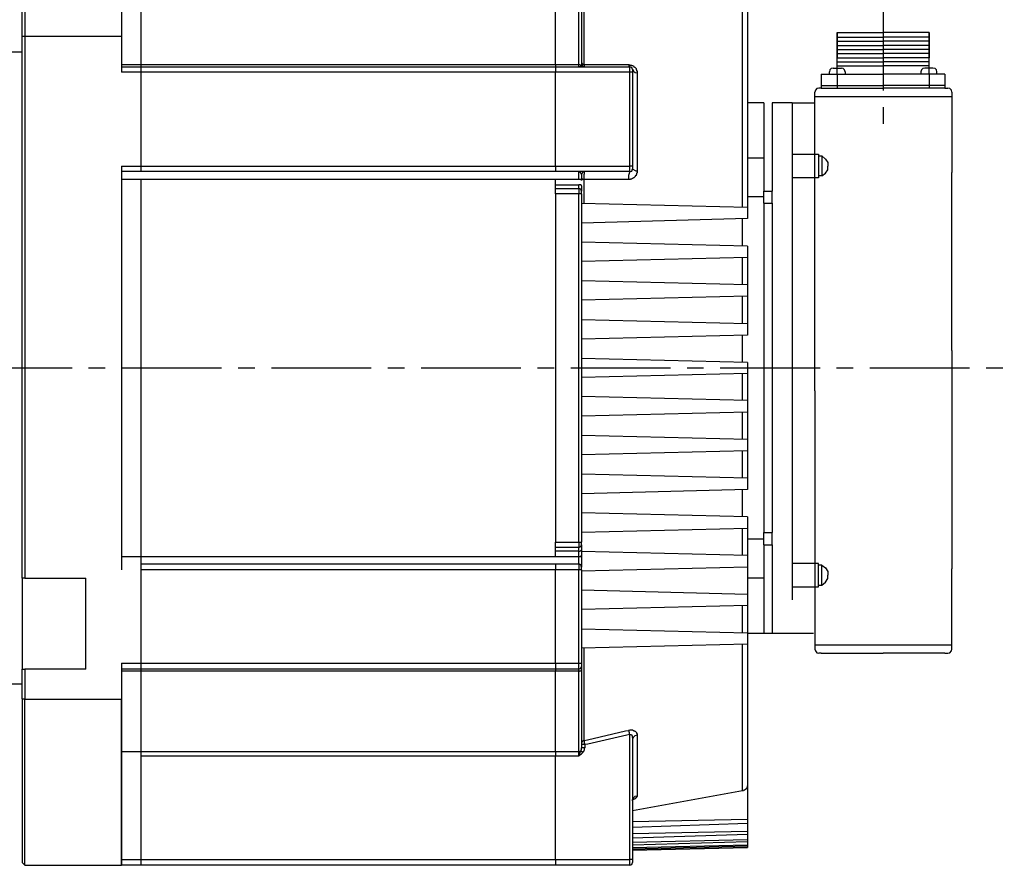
# Model space of a CAD drawing. Header units: millimetres. Extents: x 31236 to 33897, y 9912 to 10933.
# Tile 32 of 47: x 32304 to 32398, y 10391 to 10472. Entities that reach past the tile are written whole.
import ezdxf

# ---------------------------------------------------------------- set-up
doc = ezdxf.new("R2010")
doc.units = ezdxf.units.MM
doc.linetypes.add('CENTER2', pattern=[28.575, 19.05, -3.175, 3.175, -3.175])
doc.layers.add('Center', color=1, linetype='CENTER2')
doc.layers.add('Z_entity', color=7, linetype='Continuous')

msp = doc.modelspace()

# ---------------------------------------------------------------- linework, layer by layer
at = {"layer": 'Center', "ltscale": 0.5}
for p, q in [((32386.631, 10474.762), (32386.631, 10461.662)), ((32256.77, 10438.759), (32398.196, 10438.759))]:
    msp.add_line(p, q, dxfattribs=at)
at = {"layer": 'Z_entity', "color": 0, "lineweight": -3}
for p, q in [((32304.41, 10470.423), (32304.41, 10485.969)), ((32304.664, 10486.224), (32304.664, 10470.423)), ((32313.899, 10486.224), (32313.899, 10470.423)), ((32358.038, 10482.877), (32358.038, 10467.712)), ((32373.203, 10454.072), (32373.203, 10480.208)), ((32373.668, 10480.124), (32373.668, 10454.072)), ((32315.762, 10467.712), (32315.762, 10475.379)), ((32355.327, 10467.712), (32355.327, 10475.379)), ((32357.572, 10467.712), (32357.572, 10475.379)), ((32357.826, 10475.168), (32357.826, 10467.755)), ((32304.41, 10418.702), (32304.41, 10470.423)), ((32304.41, 10470.423), (32304.664, 10470.423)), ((32304.664, 10470.423), (32313.899, 10470.423)), ((32304.664, 10470.423), (32304.664, 10418.702)), ((32313.899, 10470.423), (32313.899, 10466.992)), ((32382.225, 10470.762), (32382.225, 10468.348)), ((32382.225, 10466.78), (32382.225, 10470.762)), ((32382.225, 10470.762), (32386.631, 10470.762)), ((32382.225, 10470.339), (32386.631, 10470.339)), ((32382.225, 10469.957), (32386.631, 10469.957)), ((32391.036, 10470.762), (32386.631, 10470.762)), ((32391.036, 10470.339), (32386.631, 10470.339)), ((32391.036, 10469.957), (32386.631, 10469.957)), ((32391.036, 10470.762), (32391.036, 10468.348)), ((32391.036, 10466.78), (32391.036, 10470.762)), ((32382.225, 10469.534), (32386.631, 10469.534)), ((32382.225, 10469.152), (32386.631, 10469.152)), ((32391.036, 10469.534), (32386.631, 10469.534)), ((32391.036, 10469.152), (32386.631, 10469.152)), ((32304.41, 10468.898), (32302.715, 10468.898)), ((32382.225, 10468.771), (32386.631, 10468.771)), ((32382.225, 10468.348), (32386.631, 10468.348)), ((32391.036, 10468.771), (32386.631, 10468.771)), ((32391.036, 10468.348), (32386.631, 10468.348)), ((32313.899, 10467.712), (32315.762, 10467.712)), ((32313.899, 10467.5), (32315.762, 10467.5)), ((32315.762, 10467.5), (32315.762, 10467.712)), ((32315.762, 10467.712), (32355.327, 10467.712)), ((32315.762, 10466.992), (32315.762, 10467.5)), ((32315.762, 10467.5), (32355.327, 10467.5)), ((32355.327, 10467.712), (32357.572, 10467.712)), ((32355.327, 10467.712), (32355.327, 10467.5)), ((32355.327, 10467.5), (32362.443, 10467.5)), ((32355.327, 10467.5), (32355.327, 10466.992)), ((32357.783, 10467.67), (32357.572, 10467.712)), ((32357.572, 10467.5), (32357.572, 10467.712)), ((32357.614, 10467.5), (32357.572, 10467.5)), ((32357.656, 10467.543), (32357.614, 10467.5)), ((32357.699, 10467.543), (32357.656, 10467.543)), ((32357.783, 10467.67), (32357.699, 10467.585)), ((32357.699, 10467.585), (32357.699, 10467.543)), ((32357.826, 10467.712), (32357.783, 10467.67)), ((32357.783, 10467.67), (32357.826, 10467.543)), ((32357.826, 10467.882), (32357.911, 10467.755)), ((32357.826, 10467.755), (32357.911, 10467.585)), ((32357.826, 10467.755), (32357.826, 10467.712)), ((32357.826, 10467.543), (32357.953, 10467.5)), ((32357.911, 10467.755), (32358.038, 10467.712)), ((32357.911, 10467.585), (32358.122, 10467.5)), ((32358.038, 10467.712), (32358.08, 10467.67)), ((32358.038, 10467.712), (32358.377, 10467.712)), ((32358.08, 10467.67), (32358.08, 10467.5)), ((32358.08, 10467.5), (32358.122, 10467.5)), ((32358.377, 10467.712), (32362.019, 10467.712)), ((32362.019, 10467.712), (32362.316, 10467.712)), ((32362.358, 10467.67), (32362.316, 10467.712)), ((32362.316, 10467.712), (32362.401, 10467.712)), ((32362.358, 10467.543), (32362.358, 10467.67)), ((32362.401, 10467.543), (32362.358, 10467.543)), ((32362.401, 10467.712), (32362.443, 10467.67)), ((32362.401, 10467.5), (32362.401, 10467.543)), ((32362.443, 10467.5), (32362.401, 10467.5)), ((32362.443, 10467.67), (32362.613, 10467.67)), ((32362.613, 10467.416), (32362.443, 10467.5)), ((32362.443, 10466.992), (32362.443, 10467.5)), ((32362.613, 10467.67), (32362.613, 10467.628)), ((32362.613, 10467.628), (32362.697, 10467.628)), ((32362.697, 10467.246), (32362.613, 10467.416)), ((32362.697, 10467.628), (32362.74, 10467.585)), ((32362.697, 10467.246), (32362.782, 10467.077)), ((32362.697, 10467.246), (32362.697, 10466.992)), ((32362.74, 10467.585), (32362.782, 10467.585)), ((32362.782, 10467.585), (32362.782, 10467.543)), ((32362.782, 10467.543), (32362.824, 10467.543)), ((32362.824, 10467.543), (32362.824, 10467.5)), ((32362.824, 10467.5), (32362.867, 10467.5)), ((32362.867, 10467.5), (32362.867, 10467.458)), ((32362.867, 10467.458), (32362.909, 10467.458)), ((32362.909, 10467.458), (32362.994, 10467.373)), ((32362.994, 10467.373), (32362.994, 10467.331)), ((32362.994, 10467.331), (32363.036, 10467.331)), ((32363.036, 10467.331), (32363.036, 10467.246)), ((32363.036, 10467.246), (32363.078, 10467.204)), ((32363.078, 10467.204), (32363.078, 10467.119)), ((32363.078, 10467.119), (32363.121, 10467.119)), ((32363.121, 10467.119), (32363.121, 10466.907)), ((32381.547, 10467.204), (32381.505, 10467.034)), ((32381.675, 10467.331), (32381.547, 10467.204)), ((32381.844, 10467.373), (32381.675, 10467.331)), ((32381.844, 10467.373), (32382.649, 10467.373)), ((32382.225, 10467.966), (32386.631, 10467.966)), ((32382.225, 10467.585), (32386.631, 10467.585)), ((32382.818, 10467.331), (32382.649, 10467.373)), ((32382.945, 10467.204), (32382.818, 10467.331)), ((32382.988, 10467.034), (32382.945, 10467.204)), ((32391.036, 10467.966), (32386.631, 10467.966)), ((32391.036, 10467.585), (32386.631, 10467.585)), ((32390.274, 10467.204), (32390.231, 10467.034)), ((32390.401, 10467.331), (32390.274, 10467.204)), ((32390.612, 10467.373), (32390.401, 10467.331)), ((32391.375, 10467.373), (32390.612, 10467.373)), ((32391.587, 10467.331), (32391.375, 10467.373)), ((32391.714, 10467.204), (32391.587, 10467.331)), ((32391.756, 10467.034), (32391.714, 10467.204)), ((32315.762, 10466.992), (32313.899, 10466.992)), ((32315.762, 10458.012), (32315.762, 10466.992)), ((32355.327, 10466.992), (32315.762, 10466.992)), ((32362.443, 10466.992), (32355.327, 10466.992)), ((32355.327, 10458.012), (32355.327, 10466.992)), ((32362.697, 10466.992), (32362.443, 10466.992)), ((32362.443, 10458.012), (32362.443, 10466.992)), ((32362.697, 10466.992), (32362.697, 10458.012)), ((32362.782, 10467.077), (32362.951, 10466.95)), ((32362.951, 10466.95), (32363.121, 10466.907)), ((32363.121, 10466.907), (32363.121, 10457.546)), ((32380.7, 10466.78), (32380.7, 10465.467)), ((32380.7, 10466.78), (32386.631, 10466.78)), ((32381.505, 10466.78), (32381.505, 10467.034)), ((32382.225, 10466.78), (32382.225, 10465.467)), ((32382.988, 10467.034), (32382.988, 10466.78)), ((32392.519, 10466.78), (32386.631, 10466.78)), ((32390.231, 10467.034), (32390.231, 10466.78)), ((32391.036, 10466.78), (32391.036, 10465.467)), ((32391.756, 10466.78), (32391.756, 10467.034)), ((32392.519, 10466.78), (32392.519, 10465.467)), ((32380.15, 10465.255), (32380.107, 10465.086)), ((32380.277, 10465.425), (32380.15, 10465.255)), ((32380.488, 10465.467), (32380.277, 10465.425)), ((32380.7, 10465.467), (32380.488, 10465.467)), ((32380.7, 10465.721), (32386.631, 10465.721)), ((32380.7, 10465.467), (32386.631, 10465.467)), ((32392.519, 10465.721), (32386.631, 10465.721)), ((32392.519, 10465.467), (32386.631, 10465.467)), ((32392.519, 10465.467), (32392.815, 10465.467)), ((32392.985, 10465.425), (32392.815, 10465.467)), ((32393.154, 10465.255), (32392.985, 10465.425)), ((32393.196, 10465.086), (32393.154, 10465.255)), ((32380.107, 10464.069), (32380.107, 10465.086)), ((32380.107, 10464.662), (32393.196, 10464.662)), ((32393.196, 10465.086), (32393.196, 10457.419)), ((32375.236, 10464.069), (32373.668, 10464.069)), ((32375.236, 10464.069), (32375.236, 10458.774)), ((32377.947, 10464.069), (32376.041, 10464.069)), ((32376.041, 10464.069), (32376.041, 10458.774)), ((32377.947, 10464.069), (32377.947, 10416.626)), ((32377.947, 10464.069), (32380.107, 10464.069)), ((32380.107, 10457.419), (32380.107, 10464.069)), ((32375.236, 10458.774), (32373.668, 10458.774)), ((32375.236, 10458.774), (32375.236, 10455.64)), ((32376.041, 10458.774), (32376.041, 10455.64)), ((32377.947, 10459.156), (32380.446, 10459.156)), ((32377.947, 10459.071), (32377.947, 10456.317)), ((32380.446, 10459.156), (32380.446, 10456.91)), ((32380.446, 10458.986), (32380.785, 10458.986)), ((32380.785, 10458.986), (32381.124, 10458.69)), ((32380.785, 10458.986), (32380.785, 10457.08)), ((32381.124, 10458.69), (32381.336, 10458.351)), ((32313.899, 10458.012), (32313.899, 10419.507)), ((32313.899, 10458.012), (32315.762, 10458.012)), ((32315.762, 10457.503), (32315.762, 10458.012)), ((32315.762, 10458.012), (32355.327, 10458.012)), ((32355.327, 10458.012), (32362.443, 10458.012)), ((32355.327, 10458.012), (32355.327, 10457.503)), ((32362.443, 10457.503), (32362.443, 10458.012)), ((32362.697, 10458.012), (32362.443, 10458.012)), ((32362.613, 10457.546), (32362.697, 10457.758)), ((32362.697, 10458.012), (32362.697, 10457.758)), ((32362.697, 10457.715), (32362.697, 10457.758)), ((32363.036, 10457.546), (32362.697, 10457.715)), ((32381.336, 10458.351), (32381.336, 10458.012)), ((32381.336, 10457.673), (32381.336, 10458.012)), ((32315.762, 10457.503), (32313.899, 10457.503)), ((32315.762, 10456.741), (32313.899, 10456.741)), ((32355.327, 10457.503), (32315.762, 10457.503)), ((32315.762, 10420.777), (32315.762, 10456.741)), ((32355.327, 10456.741), (32315.762, 10456.741)), ((32362.443, 10457.503), (32355.327, 10457.503)), ((32357.572, 10456.741), (32355.327, 10456.741)), ((32355.327, 10456.233), (32355.327, 10456.741)), ((32357.572, 10456.741), (32357.572, 10457.503)), ((32357.614, 10457.503), (32357.572, 10457.503)), ((32357.741, 10456.741), (32357.572, 10456.741)), ((32357.614, 10457.461), (32357.614, 10457.503)), ((32357.656, 10457.461), (32357.614, 10457.461)), ((32357.656, 10457.419), (32357.656, 10457.461)), ((32357.699, 10457.419), (32357.656, 10457.419)), ((32357.741, 10457.376), (32357.699, 10457.419)), ((32357.741, 10457.334), (32357.741, 10457.376)), ((32357.783, 10457.334), (32357.741, 10457.334)), ((32357.783, 10456.699), (32357.741, 10456.741)), ((32357.783, 10457.292), (32357.783, 10457.334)), ((32357.826, 10457.292), (32357.783, 10457.292)), ((32357.911, 10457.419), (32357.826, 10457.207)), ((32357.826, 10457.207), (32357.826, 10457.292)), ((32357.826, 10457.207), (32357.826, 10456.656)), ((32357.826, 10456.868), (32357.826, 10456.826)), ((32357.826, 10456.826), (32357.868, 10456.826)), ((32357.868, 10456.826), (32357.868, 10456.783)), ((32357.868, 10456.783), (32357.953, 10456.783)), ((32358.122, 10457.503), (32357.911, 10457.419)), ((32357.953, 10456.783), (32357.995, 10456.741)), ((32357.995, 10456.741), (32358.038, 10456.741)), ((32358.08, 10457.249), (32358.038, 10457.207)), ((32358.038, 10457.207), (32358.038, 10457.08)), ((32358.038, 10457.08), (32358.038, 10456.826)), ((32358.038, 10456.826), (32358.038, 10456.741)), ((32358.588, 10456.741), (32358.038, 10456.741)), ((32358.038, 10456.741), (32358.038, 10454.454)), ((32358.122, 10457.503), (32358.08, 10457.503)), ((32358.08, 10457.503), (32358.08, 10457.249)), ((32361.638, 10456.741), (32358.588, 10456.741)), ((32362.316, 10456.741), (32361.638, 10456.741)), ((32362.443, 10457.503), (32362.316, 10457.122)), ((32362.316, 10457.122), (32362.316, 10456.741)), ((32362.485, 10456.741), (32362.316, 10456.741)), ((32362.443, 10457.503), (32362.613, 10457.546)), ((32362.613, 10456.783), (32362.485, 10456.783)), ((32362.485, 10456.783), (32362.485, 10456.741)), ((32362.655, 10456.826), (32362.613, 10456.783)), ((32362.697, 10456.826), (32362.655, 10456.826)), ((32362.74, 10456.868), (32362.697, 10456.826)), ((32362.782, 10456.868), (32362.74, 10456.868)), ((32362.824, 10456.91), (32362.782, 10456.91)), ((32362.782, 10456.91), (32362.782, 10456.868)), ((32362.867, 10456.953), (32362.824, 10456.91)), ((32362.951, 10457.038), (32362.867, 10456.953)), ((32362.994, 10457.08), (32362.951, 10457.08)), ((32362.951, 10457.08), (32362.951, 10457.038)), ((32363.036, 10457.122), (32362.994, 10457.122)), ((32362.994, 10457.122), (32362.994, 10457.08)), ((32363.121, 10457.546), (32363.036, 10457.546)), ((32363.078, 10457.207), (32363.036, 10457.207)), ((32363.036, 10457.207), (32363.036, 10457.122)), ((32363.121, 10457.376), (32363.078, 10457.334)), ((32363.078, 10457.334), (32363.078, 10457.207)), ((32363.121, 10457.546), (32363.121, 10457.376)), ((32380.446, 10456.91), (32377.947, 10456.91)), ((32380.107, 10436.578), (32380.107, 10457.419)), ((32380.785, 10457.08), (32380.446, 10457.08)), ((32380.785, 10457.08), (32381.124, 10457.334)), ((32381.124, 10457.334), (32381.336, 10457.673)), ((32393.196, 10440.432), (32393.196, 10457.419)), ((32355.327, 10455.894), (32355.327, 10456.233)), ((32355.327, 10456.233), (32357.572, 10456.233)), ((32355.327, 10455.894), (32357.572, 10455.894)), ((32355.327, 10455.385), (32355.327, 10455.894)), ((32357.741, 10456.233), (32357.572, 10456.233)), ((32357.572, 10455.894), (32357.572, 10456.233)), ((32357.741, 10455.809), (32357.572, 10455.894)), ((32357.572, 10455.894), (32357.572, 10455.385)), ((32357.741, 10456.19), (32357.741, 10456.233)), ((32357.826, 10456.19), (32357.741, 10456.19)), ((32357.826, 10455.64), (32357.741, 10455.809)), ((32357.826, 10456.699), (32357.783, 10456.699)), ((32357.826, 10456.656), (32357.826, 10456.699)), ((32357.826, 10456.148), (32357.826, 10456.19)), ((32357.826, 10456.148), (32357.826, 10455.64)), ((32377.947, 10456.317), (32377.947, 10455.174)), ((32355.327, 10455.385), (32355.327, 10422.133)), ((32357.572, 10455.385), (32355.327, 10455.385)), ((32357.572, 10422.133), (32357.572, 10455.385)), ((32357.826, 10455.385), (32357.572, 10455.385)), ((32357.826, 10455.385), (32357.826, 10455.64)), ((32357.826, 10455.385), (32357.826, 10422.133)), ((32375.236, 10455.089), (32373.668, 10455.089)), ((32375.236, 10454.496), (32375.236, 10455.64)), ((32375.236, 10455.64), (32376.041, 10455.64)), ((32376.041, 10454.496), (32376.041, 10455.64)), ((32373.668, 10454.072), (32357.826, 10454.454)), ((32373.668, 10454.072), (32373.668, 10453.013)), ((32375.236, 10454.496), (32376.041, 10454.496)), ((32375.236, 10454.496), (32375.236, 10423.065)), ((32376.041, 10454.496), (32376.041, 10423.065)), ((32373.668, 10453.013), (32357.826, 10452.59)), ((32373.203, 10450.387), (32373.203, 10452.971)), ((32373.668, 10450.387), (32357.826, 10450.768)), ((32373.668, 10450.387), (32373.668, 10449.286)), ((32373.668, 10449.286), (32357.826, 10448.904)), ((32373.203, 10446.702), (32373.203, 10449.286)), ((32373.668, 10449.286), (32373.668, 10446.702)), ((32373.668, 10446.702), (32357.826, 10447.083)), ((32373.668, 10446.702), (32373.668, 10445.6)), ((32373.668, 10445.6), (32357.826, 10445.219)), ((32373.203, 10442.974), (32373.203, 10445.6)), ((32373.668, 10445.6), (32373.668, 10442.974)), ((32373.668, 10442.974), (32357.826, 10443.355)), ((32373.668, 10442.974), (32373.668, 10441.873)), ((32373.668, 10441.873), (32357.826, 10441.491)), ((32373.203, 10439.331), (32373.203, 10441.873)), ((32393.196, 10440.432), (32393.196, 10419.591)), ((32373.668, 10439.289), (32357.826, 10439.67)), ((32373.668, 10439.289), (32373.668, 10438.23)), ((32373.668, 10438.23), (32357.826, 10437.848)), ((32373.203, 10435.646), (32373.203, 10438.23)), ((32373.668, 10438.23), (32373.668, 10435.646)), ((32380.107, 10436.578), (32380.107, 10419.591)), ((32373.668, 10435.646), (32357.826, 10436.027)), ((32373.668, 10435.646), (32373.668, 10434.544)), ((32373.668, 10434.544), (32357.826, 10434.163)), ((32373.203, 10431.918), (32373.203, 10434.544)), ((32373.668, 10434.544), (32373.668, 10431.918)), ((32373.668, 10431.918), (32357.826, 10432.299)), ((32373.668, 10431.918), (32373.668, 10430.859)), ((32373.668, 10430.859), (32357.826, 10430.478)), ((32373.203, 10428.233), (32373.203, 10430.817)), ((32373.668, 10430.859), (32373.668, 10428.233)), ((32373.668, 10428.233), (32357.826, 10428.614)), ((32373.668, 10428.233), (32373.668, 10427.174)), ((32373.668, 10427.174), (32357.826, 10426.75)), ((32373.203, 10424.547), (32373.203, 10427.131)), ((32373.668, 10424.547), (32357.826, 10424.929)), ((32377.947, 10425.056), (32377.947, 10422.345)), ((32373.668, 10424.547), (32373.668, 10423.446)), ((32373.668, 10423.446), (32357.826, 10423.065)), ((32373.203, 10420.862), (32373.203, 10423.446)), ((32373.668, 10423.446), (32373.668, 10420.862)), ((32375.236, 10421.879), (32375.236, 10423.065)), ((32375.236, 10423.065), (32376.041, 10423.065)), ((32376.041, 10421.879), (32376.041, 10423.065)), ((32355.327, 10421.625), (32355.327, 10422.133)), ((32355.327, 10422.133), (32357.572, 10422.133)), ((32357.572, 10422.133), (32357.826, 10422.133)), ((32357.572, 10422.133), (32357.572, 10421.625)), ((32357.826, 10421.879), (32357.826, 10422.133)), ((32375.236, 10422.429), (32373.668, 10422.429)), ((32355.327, 10421.286), (32355.327, 10421.625)), ((32357.572, 10421.625), (32355.327, 10421.625)), ((32357.572, 10421.286), (32355.327, 10421.286)), ((32355.327, 10420.777), (32355.327, 10421.286)), ((32357.572, 10421.625), (32357.741, 10421.709)), ((32357.572, 10421.286), (32357.572, 10421.625)), ((32357.572, 10420.777), (32357.572, 10421.286)), ((32357.572, 10421.286), (32357.656, 10421.286)), ((32357.656, 10421.286), (32357.741, 10421.328)), ((32357.741, 10421.709), (32357.826, 10421.879)), ((32357.741, 10421.328), (32357.783, 10421.328)), ((32357.783, 10421.328), (32357.826, 10421.37)), ((32357.826, 10421.879), (32357.826, 10421.413)), ((32357.826, 10421.413), (32357.826, 10420.862)), ((32357.826, 10421.37), (32357.826, 10421.413)), ((32373.668, 10420.862), (32357.826, 10421.243)), ((32375.236, 10421.879), (32376.041, 10421.879)), ((32375.236, 10421.879), (32375.236, 10418.744)), ((32376.041, 10421.879), (32376.041, 10418.744)), ((32313.899, 10420.777), (32315.762, 10420.777)), ((32315.762, 10420.057), (32315.762, 10420.777)), ((32315.762, 10420.777), (32355.327, 10420.777)), ((32355.327, 10420.777), (32357.572, 10420.777)), ((32357.572, 10420.057), (32357.572, 10420.777)), ((32357.572, 10420.777), (32357.741, 10420.777)), ((32357.741, 10420.777), (32357.741, 10420.82)), ((32357.741, 10420.82), (32357.826, 10420.82)), ((32357.826, 10420.82), (32357.826, 10420.862)), ((32357.826, 10420.862), (32357.826, 10419.761)), ((32373.668, 10420.862), (32373.668, 10419.761)), ((32380.446, 10420.1), (32377.947, 10420.1)), ((32380.446, 10417.855), (32380.446, 10420.1)), ((32315.762, 10419.507), (32315.762, 10420.057)), ((32315.762, 10420.057), (32355.327, 10420.057)), ((32315.762, 10410.569), (32315.762, 10419.507)), ((32355.327, 10419.507), (32315.762, 10419.507)), ((32355.327, 10420.057), (32357.572, 10420.057)), ((32355.327, 10420.057), (32355.327, 10419.507)), ((32357.572, 10419.507), (32355.327, 10419.507)), ((32355.327, 10410.569), (32355.327, 10419.507)), ((32357.741, 10419.973), (32357.572, 10420.057)), ((32357.572, 10420.057), (32357.572, 10419.507)), ((32357.572, 10410.569), (32357.572, 10419.507)), ((32357.826, 10419.507), (32357.572, 10419.507)), ((32357.826, 10419.761), (32357.741, 10419.973)), ((32373.668, 10419.761), (32357.826, 10419.379)), ((32357.826, 10419.507), (32357.826, 10419.761)), ((32357.826, 10419.507), (32357.826, 10410.569)), ((32373.668, 10419.761), (32373.668, 10417.134)), ((32380.107, 10419.591), (32380.107, 10412.941)), ((32380.785, 10419.93), (32380.446, 10419.93)), ((32380.785, 10419.93), (32381.124, 10419.676)), ((32380.785, 10418.024), (32380.785, 10419.93)), ((32381.124, 10419.676), (32381.336, 10419.337)), ((32381.336, 10419.337), (32381.336, 10418.998)), ((32393.196, 10411.924), (32393.196, 10419.591)), ((32304.41, 10418.702), (32304.41, 10410.018)), ((32304.664, 10418.702), (32304.41, 10418.702)), ((32304.664, 10418.702), (32310.467, 10418.702)), ((32310.467, 10410.018), (32310.467, 10418.702)), ((32373.668, 10418.744), (32375.236, 10418.744)), ((32375.236, 10418.744), (32375.236, 10413.449)), ((32376.041, 10418.744), (32376.041, 10413.449)), ((32380.785, 10418.024), (32381.124, 10418.32)), ((32381.124, 10418.32), (32381.336, 10418.659)), ((32381.336, 10418.659), (32381.336, 10418.998)), ((32373.668, 10417.134), (32357.826, 10417.558)), ((32377.947, 10417.855), (32380.446, 10417.855)), ((32380.446, 10418.024), (32380.785, 10418.024)), ((32373.668, 10417.134), (32373.668, 10416.075)), ((32373.668, 10416.075), (32357.826, 10415.694)), ((32373.203, 10413.449), (32373.203, 10416.075)), ((32373.668, 10416.075), (32373.668, 10413.449)), ((32373.668, 10413.449), (32357.826, 10413.83)), ((32373.668, 10413.449), (32373.668, 10412.39)), ((32373.668, 10413.449), (32375.236, 10413.449)), ((32375.236, 10413.449), (32377.947, 10413.449)), ((32377.862, 10413.449), (32379.98, 10413.449)), ((32380.107, 10412.941), (32380.107, 10411.924)), ((32373.668, 10412.39), (32357.826, 10412.009)), ((32358.038, 10412.009), (32358.038, 10403.198)), ((32373.203, 10398.411), (32373.203, 10412.39)), ((32373.668, 10412.39), (32373.668, 10398.962)), ((32380.107, 10412.348), (32393.196, 10412.348)), ((32380.107, 10411.924), (32380.15, 10411.755)), ((32380.15, 10411.755), (32380.277, 10411.585)), ((32392.985, 10411.585), (32393.154, 10411.755)), ((32393.154, 10411.755), (32393.196, 10411.924)), ((32380.277, 10411.585), (32380.488, 10411.543)), ((32380.7, 10411.543), (32380.488, 10411.543)), ((32380.7, 10411.543), (32386.631, 10411.543)), ((32392.519, 10411.543), (32386.631, 10411.543)), ((32392.519, 10411.543), (32392.815, 10411.543)), ((32392.815, 10411.543), (32392.985, 10411.585)), ((32304.41, 10407.137), (32304.41, 10410.018)), ((32304.41, 10410.018), (32304.664, 10410.018)), ((32310.467, 10410.018), (32304.664, 10410.018)), ((32304.664, 10410.018), (32304.664, 10407.137)), ((32313.899, 10410.569), (32313.899, 10407.137)), ((32313.899, 10410.569), (32315.762, 10410.569)), ((32315.762, 10410.018), (32313.899, 10410.018)), ((32315.762, 10409.806), (32313.899, 10409.806)), ((32315.762, 10410.018), (32315.762, 10410.569)), ((32315.762, 10410.569), (32355.327, 10410.569)), ((32315.762, 10409.806), (32315.762, 10410.018)), ((32355.327, 10410.018), (32315.762, 10410.018)), ((32315.762, 10402.139), (32315.762, 10409.806)), ((32355.327, 10409.806), (32315.762, 10409.806)), ((32355.327, 10410.569), (32357.572, 10410.569)), ((32355.327, 10410.569), (32355.327, 10410.018)), ((32357.572, 10410.018), (32355.327, 10410.018)), ((32355.327, 10410.018), (32355.327, 10409.806)), ((32357.572, 10409.806), (32355.327, 10409.806)), ((32355.327, 10402.139), (32355.327, 10409.806)), ((32357.572, 10410.569), (32357.826, 10410.569)), ((32357.572, 10410.018), (32357.572, 10410.569)), ((32357.572, 10410.018), (32357.741, 10410.103)), ((32357.572, 10409.806), (32357.572, 10410.018)), ((32357.572, 10402.139), (32357.572, 10409.806)), ((32357.572, 10409.806), (32357.614, 10409.806)), ((32357.614, 10409.806), (32357.656, 10409.848)), ((32357.656, 10409.848), (32357.741, 10409.848)), ((32357.741, 10410.103), (32357.826, 10410.272)), ((32357.741, 10409.848), (32357.741, 10409.891)), ((32357.741, 10409.891), (32357.783, 10409.891)), ((32357.783, 10409.891), (32357.826, 10409.933)), ((32357.826, 10410.569), (32357.826, 10410.272)), ((32357.826, 10410.272), (32357.826, 10409.976)), ((32357.826, 10409.976), (32357.826, 10402.52)), ((32357.826, 10409.933), (32357.826, 10409.976)), ((32302.715, 10408.62), (32304.41, 10408.62)), ((32304.664, 10407.137), (32304.41, 10407.137)), ((32304.41, 10407.095), (32304.41, 10391.549)), ((32304.664, 10407.137), (32313.899, 10407.137)), ((32304.664, 10391.295), (32304.664, 10407.095)), ((32313.899, 10407.137), (32313.899, 10391.295)), ((32313.899, 10391.295), (32313.899, 10407.095)), ((32358.377, 10403.283), (32362.019, 10404.13)), ((32362.019, 10404.13), (32362.316, 10404.172)), ((32362.358, 10404.13), (32362.316, 10404.172)), ((32362.316, 10404.172), (32362.358, 10404.172)), ((32362.358, 10404.172), (32362.401, 10404.215)), ((32362.358, 10404.003), (32362.358, 10404.13)), ((32362.401, 10404.215), (32362.697, 10404.215)), ((32362.697, 10404.215), (32362.74, 10404.172)), ((32362.74, 10404.172), (32362.824, 10404.172)), ((32362.824, 10404.172), (32362.824, 10404.13)), ((32362.824, 10404.13), (32362.909, 10404.13)), ((32362.909, 10404.13), (32362.909, 10404.088)), ((32362.909, 10404.088), (32362.951, 10404.088)), ((32362.951, 10404.088), (32363.036, 10404.003)), ((32357.911, 10403.156), (32357.826, 10403.029)), ((32358.038, 10403.198), (32357.911, 10403.156)), ((32358.038, 10403.198), (32358.377, 10403.283)), ((32358.038, 10403.198), (32358.08, 10403.156)), ((32358.08, 10403.156), (32358.08, 10402.986)), ((32362.147, 10403.706), (32358.419, 10402.859)), ((32362.443, 10403.791), (32362.147, 10403.706)), ((32362.401, 10403.96), (32362.358, 10404.003)), ((32362.401, 10403.833), (32362.401, 10403.96)), ((32362.443, 10403.791), (32362.401, 10403.833)), ((32362.443, 10391.845), (32362.443, 10403.791)), ((32362.443, 10403.791), (32362.57, 10403.791)), ((32362.57, 10403.791), (32362.57, 10403.749)), ((32362.57, 10403.749), (32362.613, 10403.749)), ((32362.613, 10403.749), (32362.613, 10403.706)), ((32362.613, 10403.706), (32362.655, 10403.664)), ((32362.655, 10403.664), (32362.655, 10403.537)), ((32362.655, 10403.537), (32362.697, 10403.494)), ((32362.782, 10403.537), (32362.697, 10403.325)), ((32362.697, 10403.494), (32362.697, 10403.325)), ((32362.697, 10403.325), (32362.697, 10391.845)), ((32362.909, 10403.664), (32362.782, 10403.537)), ((32363.121, 10403.706), (32362.909, 10403.664)), ((32363.036, 10404.003), (32363.036, 10403.96)), ((32363.036, 10403.96), (32363.078, 10403.96)), ((32363.078, 10403.96), (32363.078, 10403.876)), ((32363.078, 10403.876), (32363.121, 10403.876)), ((32363.121, 10403.876), (32363.121, 10403.706)), ((32363.121, 10403.706), (32363.121, 10397.903)), ((32357.572, 10402.139), (32357.783, 10402.224)), ((32357.741, 10402.181), (32357.783, 10402.224)), ((32357.783, 10402.224), (32357.783, 10402.308)), ((32357.783, 10402.308), (32357.826, 10402.308)), ((32357.783, 10402.224), (32357.783, 10402.181)), ((32358.122, 10402.817), (32357.826, 10402.817)), ((32358.122, 10402.52), (32357.826, 10402.52)), ((32357.826, 10402.308), (32357.826, 10402.52)), ((32358.08, 10402.266), (32358.038, 10402.266)), ((32358.038, 10402.266), (32358.038, 10402.181)), ((32358.08, 10402.986), (32358.122, 10402.817)), ((32358.122, 10402.52), (32358.08, 10402.478)), ((32358.08, 10402.478), (32358.08, 10402.266)), ((32358.419, 10402.859), (32358.122, 10402.817)), ((32358.122, 10402.817), (32358.122, 10402.52)), ((32313.899, 10402.139), (32315.762, 10402.139)), ((32315.762, 10401.715), (32315.762, 10402.139)), ((32315.762, 10402.139), (32355.327, 10402.139)), ((32315.762, 10391.845), (32315.762, 10401.715)), ((32355.327, 10401.715), (32315.762, 10401.715)), ((32355.327, 10402.139), (32357.572, 10402.139)), ((32355.327, 10402.139), (32355.327, 10401.715)), ((32357.572, 10401.715), (32355.327, 10401.715)), ((32355.327, 10391.845), (32355.327, 10401.715)), ((32357.572, 10401.715), (32357.572, 10402.139)), ((32357.572, 10401.715), (32357.572, 10401.8)), ((32357.572, 10401.8), (32357.614, 10401.8)), ((32357.614, 10401.758), (32357.572, 10401.758)), ((32357.572, 10401.758), (32357.572, 10401.715)), ((32357.614, 10401.8), (32357.614, 10401.885)), ((32357.614, 10401.885), (32357.656, 10401.885)), ((32357.699, 10401.842), (32357.614, 10401.758)), ((32357.656, 10401.885), (32357.656, 10402.012)), ((32357.656, 10402.012), (32357.699, 10402.012)), ((32357.699, 10402.097), (32357.741, 10402.139)), ((32357.699, 10402.012), (32357.699, 10402.097)), ((32357.741, 10401.842), (32357.699, 10401.842)), ((32357.741, 10402.139), (32357.741, 10402.181)), ((32357.783, 10401.885), (32357.741, 10401.885)), ((32357.741, 10401.885), (32357.741, 10401.842)), ((32357.783, 10402.181), (32357.826, 10402.181)), ((32357.826, 10401.927), (32357.783, 10401.885)), ((32357.826, 10402.181), (32357.826, 10402.139)), ((32357.826, 10402.139), (32357.868, 10402.139)), ((32357.868, 10401.97), (32357.826, 10401.97)), ((32357.826, 10401.97), (32357.826, 10401.927)), ((32357.868, 10402.139), (32357.953, 10402.054)), ((32357.911, 10402.012), (32357.868, 10401.97)), ((32357.953, 10402.054), (32357.911, 10402.054)), ((32357.911, 10402.054), (32357.911, 10402.012)), ((32358.038, 10402.181), (32357.953, 10402.097)), ((32357.953, 10402.097), (32357.953, 10402.054)), ((32373.33, 10398.454), (32373.287, 10398.411)), ((32373.372, 10398.454), (32373.33, 10398.454)), ((32373.414, 10398.496), (32373.372, 10398.454)), ((32373.457, 10398.496), (32373.414, 10398.496)), ((32373.499, 10398.538), (32373.457, 10398.538)), ((32373.457, 10398.538), (32373.457, 10398.496)), ((32373.541, 10398.581), (32373.499, 10398.581)), ((32373.499, 10398.581), (32373.499, 10398.538)), ((32373.584, 10398.623), (32373.541, 10398.623)), ((32373.541, 10398.623), (32373.541, 10398.581)), ((32373.626, 10398.708), (32373.584, 10398.665)), ((32373.584, 10398.665), (32373.584, 10398.623)), ((32373.668, 10398.877), (32373.626, 10398.835)), ((32373.626, 10398.835), (32373.626, 10398.708)), ((32373.668, 10398.962), (32373.668, 10395.658)), ((32373.668, 10398.962), (32373.668, 10398.877)), ((32373.203, 10398.411), (32362.697, 10396.505)), ((32362.74, 10397.691), (32362.697, 10397.437)), ((32362.697, 10397.564), (32362.74, 10397.606)), ((32362.74, 10397.564), (32362.697, 10397.522)), ((32362.697, 10397.437), (32362.697, 10397.564)), ((32362.909, 10397.861), (32362.74, 10397.691)), ((32362.782, 10397.564), (32362.74, 10397.564)), ((32362.824, 10397.606), (32362.782, 10397.564)), ((32362.909, 10397.606), (32362.824, 10397.606)), ((32363.121, 10397.903), (32362.909, 10397.861)), ((32362.951, 10397.649), (32362.909, 10397.649)), ((32362.909, 10397.649), (32362.909, 10397.606)), ((32362.994, 10397.691), (32362.951, 10397.691)), ((32362.951, 10397.691), (32362.951, 10397.649)), ((32363.036, 10397.734), (32362.994, 10397.691)), ((32363.078, 10397.776), (32363.036, 10397.776)), ((32363.036, 10397.776), (32363.036, 10397.734)), ((32363.121, 10397.861), (32363.078, 10397.818)), ((32363.078, 10397.818), (32363.078, 10397.776)), ((32363.121, 10397.903), (32363.121, 10397.861)), ((32373.287, 10398.411), (32373.203, 10398.411)), ((32373.668, 10395.658), (32362.697, 10395.446)), ((32373.668, 10395.658), (32373.668, 10395.277)), ((32373.668, 10395.277), (32362.697, 10394.895)), ((32373.668, 10395.277), (32373.668, 10394.514)), ((32373.668, 10394.514), (32362.697, 10394.302)), ((32373.668, 10394.218), (32362.697, 10393.879)), ((32373.668, 10394.514), (32373.668, 10394.218)), ((32373.668, 10394.218), (32373.668, 10393.709)), ((32373.668, 10393.709), (32362.697, 10393.455)), ((32373.668, 10393.54), (32362.697, 10393.201)), ((32373.668, 10393.201), (32362.697, 10392.947)), ((32373.668, 10393.116), (32362.697, 10392.82)), ((32373.668, 10392.989), (32362.697, 10392.735)), ((32362.697, 10392.735), (32373.668, 10392.989)), ((32373.668, 10393.709), (32373.668, 10393.54)), ((32373.668, 10393.54), (32373.668, 10393.201)), ((32373.668, 10393.201), (32373.668, 10393.116)), ((32373.668, 10393.116), (32373.668, 10392.989)), ((32373.668, 10392.989), (32373.668, 10393.032)), ((32304.41, 10391.549), (32304.664, 10391.295)), ((32304.664, 10391.295), (32313.899, 10391.295)), ((32313.899, 10391.845), (32315.762, 10391.845)), ((32315.762, 10391.295), (32313.899, 10391.295)), ((32315.762, 10391.295), (32315.762, 10391.845)), ((32315.762, 10391.845), (32355.327, 10391.845)), ((32355.327, 10391.295), (32315.762, 10391.295)), ((32355.327, 10391.845), (32362.443, 10391.845)), ((32355.327, 10391.845), (32355.327, 10391.295)), ((32362.443, 10391.295), (32355.327, 10391.295)), ((32362.443, 10391.295), (32362.443, 10391.845)), ((32362.697, 10391.845), (32362.443, 10391.845)), ((32362.443, 10391.295), (32362.613, 10391.38)), ((32362.613, 10391.38), (32362.697, 10391.549)), ((32362.697, 10391.845), (32362.697, 10391.549))]:
    msp.add_line(p, q, dxfattribs=at)

doc.saveas('drawing.dxf')
